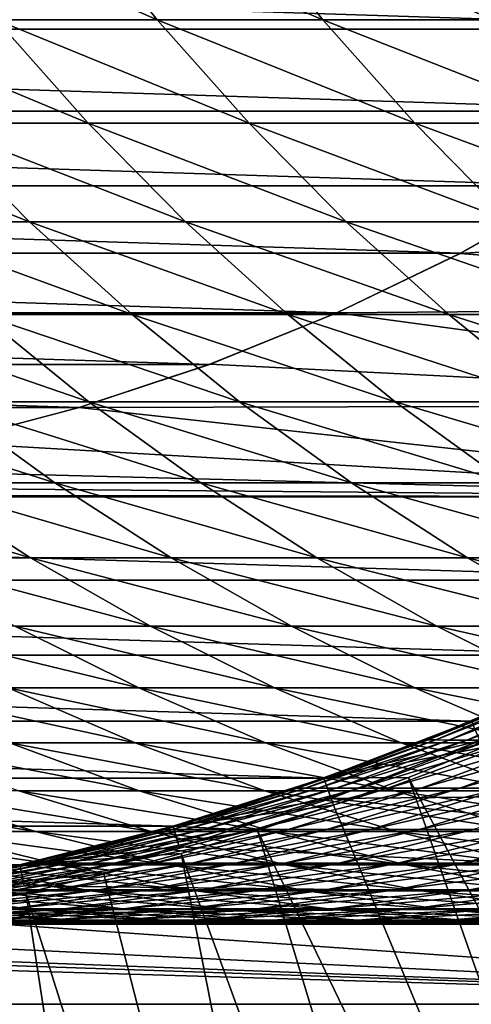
# Model space of a CAD drawing. Header units: metres. Extents: x -24 to 236, y -24 to 24.
# Tile 20 of 256: x 1.93 to 3.51, y -9.28 to -5.83. Entities that reach past the tile are written whole.
import ezdxf

# ---------------------------------------------------------------- set-up
doc = ezdxf.new("R2010")
doc.units = ezdxf.units.M
doc.layers.add('solid_10392024', color=7, linetype='CONTINUOUS')

msp = doc.modelspace()

# ---------------------------------------------------------------- linework, layer by layer
at = {"layer": 'solid_10392024'}
for points in [[(2.406547, -5.830972, 176.489532), (2.10454, -5.450871, 176.538315), (1.540336, -5.450867, 172.984848)], [(1.842602, -5.830967, 172.937683), (2.406547, -5.830972, 176.489532), (1.540336, -5.450867, 172.984848)], [(2.987577, -5.830973, 180.025192), (2.68584, -5.450872, 180.075623), (2.10454, -5.450871, 176.538315)], [(2.406547, -5.830972, 176.489532), (2.987577, -5.830973, 180.025192), (2.10454, -5.450871, 176.538315)], [(3.585617, -5.830971, 183.544189), (3.284161, -5.450871, 183.596268), (2.68584, -5.450872, 180.075623)], [(2.987577, -5.830973, 180.025192), (3.585617, -5.830971, 183.544189), (2.68584, -5.450872, 180.075623)], [(4.20059, -5.830966, 187.046051), (3.899426, -5.450866, 187.099808), (3.284161, -5.450871, 183.596268)], [(3.585617, -5.830971, 183.544189), (4.20059, -5.830966, 187.046051), (3.284161, -5.450871, 183.596268)], [(-5.042222, -5.552115, 0.009358), (5.042222, -5.552115, 0.009358), (4.676133, -5.863764, 0.009358)], [(-5.042222, -5.552115, 0.009358), (4.676133, -5.863764, 0.009358), (-4.676133, -5.863764, 0.009358)], [(-4.676133, -5.863764, 0.009358), (4.676133, -5.863764, 0.009358), (4.29086, -6.151295, 0.009358)], [(-4.676133, -5.863764, 0.009358), (4.29086, -6.151295, 0.009358), (-4.29086, -6.151295, 0.009358)], [(2.164776, -6.193929, 172.887421), (1.842602, -5.830967, 172.937683), (1.295816, -5.830959, 169.370148)], [(1.618255, -6.193922, 169.321609), (2.164776, -6.193929, 172.887421), (1.295816, -5.830959, 169.370148)], [(2.728446, -6.193934, 176.437531), (2.406547, -5.830972, 176.489532), (1.842602, -5.830967, 172.937683)], [(2.164776, -6.193929, 172.887421), (2.728446, -6.193934, 176.437531), (1.842602, -5.830967, 172.937683)], [(3.309188, -6.193936, 179.971436), (2.987577, -5.830973, 180.025192), (2.406547, -5.830972, 176.489532)], [(2.728446, -6.193934, 176.437531), (3.309188, -6.193936, 179.971436), (2.406547, -5.830972, 176.489532)], [(3.906928, -6.193934, 183.488678), (3.585617, -5.830971, 183.544189), (2.987577, -5.830973, 180.025192)], [(3.309188, -6.193936, 179.971436), (3.906928, -6.193934, 183.488678), (2.987577, -5.830973, 180.025192)], [(-4.29086, -6.151295, 0.009358), (4.29086, -6.151295, 0.009358), (3.887967, -6.41355, 0.009358)], [(-4.29086, -6.151295, 0.009358), (3.887967, -6.41355, 0.009358), (-3.887967, -6.41355, 0.009358)], [(1.959672, -6.53868, 169.270218), (1.618255, -6.193922, 169.321609), (1.088959, -6.193912, 165.740555)], [(1.430644, -6.53867, 165.690994), (1.959672, -6.53868, 169.270218), (1.088959, -6.193912, 165.740555)], [(2.505912, -6.538688, 172.834213), (2.164776, -6.193929, 172.887421), (1.618255, -6.193922, 169.321609)], [(1.959672, -6.53868, 169.270218), (2.505912, -6.538688, 172.834213), (1.618255, -6.193922, 169.321609)], [(3.069289, -6.538693, 176.382462), (2.728446, -6.193934, 176.437531), (2.164776, -6.193929, 172.887421)], [(2.505912, -6.538688, 172.834213), (3.069289, -6.538693, 176.382462), (2.164776, -6.193929, 172.887421)], [(3.649727, -6.538695, 179.91452), (3.309188, -6.193936, 179.971436), (2.728446, -6.193934, 176.437531)], [(3.069289, -6.538693, 176.382462), (3.649727, -6.538695, 179.91452), (2.728446, -6.193934, 176.437531)], [(4.247149, -6.538692, 183.429901), (3.906928, -6.193934, 183.488678), (3.309188, -6.193936, 179.971436)], [(3.649727, -6.538695, 179.91452), (4.247149, -6.538692, 183.429901), (3.309188, -6.193936, 179.971436)], [(-3.887967, -6.41355, 0.009358), (3.887967, -6.41355, 0.009358), (3.469084, -6.649467, 0.009358)], [(-3.887967, -6.41355, 0.009358), (3.469084, -6.649467, 0.009358), (-3.469084, -6.649467, 0.009358)], [(3.887699, -6.413702), (6.264582, -6.461809), (3.468558, -6.649754)], [(3.469084, -6.649467, 0.009358), (3.887699, -6.413702), (3.468558, -6.649754)], [(3.469084, -6.649467, 0.009358), (3.887967, -6.41355, 0.009358), (3.887699, -6.413702)], [(3.468558, -6.649754), (6.264582, -6.461809), (5.855734, -6.83451)], [(2.319062, -6.86422, 169.216125), (1.959672, -6.53868, 169.270218), (1.430644, -6.53867, 165.690994)], [(1.790316, -6.86421, 165.638809), (2.319062, -6.86422, 169.216125), (1.430644, -6.53867, 165.690994)], [(2.865007, -6.864229, 172.778183), (2.505912, -6.538688, 172.834213), (1.959672, -6.53868, 169.270218)], [(2.319062, -6.86422, 169.216125), (2.865007, -6.864229, 172.778183), (1.959672, -6.53868, 169.270218)], [(3.428077, -6.864234, 176.324509), (3.069289, -6.538693, 176.382462), (2.505912, -6.538688, 172.834213)], [(2.865007, -6.864229, 172.778183), (3.428077, -6.864234, 176.324509), (2.505912, -6.538688, 172.834213)], [(4.008194, -6.864236, 179.854614), (3.649727, -6.538695, 179.91452), (3.069289, -6.538693, 176.382462)], [(3.428077, -6.864234, 176.324509), (4.008194, -6.864236, 179.854614), (3.069289, -6.538693, 176.382462)], [(-3.469084, -6.649467, 0.009358), (3.469084, -6.649467, 0.009358), (3.035901, -6.858083, 0.009358)], [(-3.469084, -6.649467, 0.009358), (3.035901, -6.858083, 0.009358), (-3.035901, -6.858083, 0.009358)], [(3.035901, -6.858083, 0.009358), (3.469084, -6.649467, 0.009358), (3.036089, -6.857999)], [(3.469084, -6.649467, 0.009358), (3.468558, -6.649754), (3.036089, -6.857999)], [(3.468558, -6.649754), (5.855734, -6.83451), (3.036089, -6.857999)], [(-3.035901, -6.858083, 0.009358), (3.035901, -6.858083, 0.009358), (2.590199, -7.038527, 0.009358)], [(-3.035901, -6.858083, 0.009358), (2.590199, -7.038527, 0.009358), (-2.590199, -7.038527, 0.009358)], [(2.166919, -7.169576, 165.584167), (1.790316, -6.86421, 165.638809), (1.278848, -6.8642, 162.046707)], [(1.655734, -7.169565, 161.994064), (2.166919, -7.169576, 165.584167), (1.278848, -6.8642, 162.046707)], [(2.695369, -7.169587, 169.159485), (2.319062, -6.86422, 169.216125), (1.790316, -6.86421, 165.638809)], [(2.166919, -7.169576, 165.584167), (2.695369, -7.169587, 169.159485), (1.790316, -6.86421, 165.638809)], [(3.241005, -7.169596, 172.719528), (2.865007, -6.864229, 172.778183), (2.319062, -6.86422, 169.216125)], [(2.695369, -7.169587, 169.159485), (3.241005, -7.169596, 172.719528), (2.319062, -6.86422, 169.216125)], [(2.590199, -7.038527, 0.009358), (3.035901, -6.858083, 0.009358), (2.590799, -7.038311)], [(3.036089, -6.857999), (5.424272, -7.18173), (2.590799, -7.038311)], [(3.035901, -6.858083, 0.009358), (3.036089, -6.857999), (2.590799, -7.038311)], [(3.803753, -7.169601, 176.263824), (3.428077, -6.864234, 176.324509), (2.865007, -6.864229, 172.778183)], [(3.241005, -7.169596, 172.719528), (3.803753, -7.169601, 176.263824), (2.865007, -6.864229, 172.778183)], [(3.036089, -6.857999), (5.855734, -6.83451), (5.424272, -7.18173)], [(4.383534, -7.169603, 179.791885), (4.008194, -6.864236, 179.854614), (3.428077, -6.864234, 176.324509)], [(3.803753, -7.169601, 176.263824), (4.383534, -7.169603, 179.791885), (3.428077, -6.864234, 176.324509)], [(-2.590199, -7.038527, 0.009358), (2.590199, -7.038527, 0.009358), (2.133907, -7.19002, 0.009358)], [(-2.590199, -7.038527, 0.009358), (2.133907, -7.19002, 0.009358), (-2.133907, -7.19002, 0.009358)], [(2.133907, -7.19002, 0.009358), (2.590199, -7.038527, 0.009358), (2.133915, -7.19001)], [(2.590799, -7.038311), (5.424272, -7.18173), (2.133915, -7.19001)], [(2.590199, -7.038527, 0.009358), (2.590799, -7.038311), (2.133915, -7.19001)], [(2.048456, -7.453859, 161.939209), (1.655734, -7.169565, 161.994064), (1.161891, -7.169557, 158.389633)], [(1.554895, -7.45385, 158.336853), (2.048456, -7.453859, 161.939209), (1.161891, -7.169557, 158.389633)], [(2.559346, -7.45387, 165.527237), (2.166919, -7.169576, 165.584167), (1.655734, -7.169565, 161.994064)], [(2.048456, -7.453859, 161.939209), (2.559346, -7.45387, 165.527237), (1.655734, -7.169565, 161.994064)], [(3.087487, -7.453881, 169.100464), (2.695369, -7.169587, 169.159485), (2.166919, -7.169576, 165.584167)], [(2.559346, -7.45387, 165.527237), (3.087487, -7.453881, 169.100464), (2.166919, -7.169576, 165.584167)], [(3.632802, -7.453891, 172.658417), (3.241005, -7.169596, 172.719528), (2.695369, -7.169587, 169.159485)], [(3.087487, -7.453881, 169.100464), (3.632802, -7.453891, 172.658417), (2.695369, -7.169587, 169.159485)], [(4.195214, -7.453897, 176.200592), (3.803753, -7.169601, 176.263824), (3.241005, -7.169596, 172.719528)], [(3.632802, -7.453891, 172.658417), (4.195214, -7.453897, 176.200592), (3.241005, -7.169596, 172.719528)], [(-2.133907, -7.19002, 0.009358), (2.133907, -7.19002, 0.009358), (1.668887, -7.311958, 0.009358)], [(2.133915, -7.19001), (4.971456, -7.502286), (1.66828, -7.312086)], [(2.133907, -7.19002, 0.009358), (2.133915, -7.19001), (1.66828, -7.312086)], [(1.668887, -7.311958, 0.009358), (2.133907, -7.19002, 0.009358), (1.66828, -7.312086)], [(2.133915, -7.19001), (5.424272, -7.18173), (4.971456, -7.502286)], [(1.66828, -7.312086), (4.971456, -7.502286), (1.196781, -7.403913)], [(1.196781, -7.403913), (4.971456, -7.502286), (0.720831, -7.465271)], [(0.720831, -7.465271), (4.971456, -7.502286), (0.240831, -7.496129)], [(1.962591, -7.716237, 158.282074), (1.554895, -7.45385, 158.336853), (1.078738, -7.453848, 154.720642)], [(1.486715, -7.716234, 154.667999), (1.962591, -7.716237, 158.282074), (1.078738, -7.453848, 154.720642)], [(2.455859, -7.716245, 161.882294), (2.048456, -7.453859, 161.939209), (1.554895, -7.45385, 158.336853)], [(1.962591, -7.716237, 158.282074), (2.455859, -7.716245, 161.882294), (1.554895, -7.45385, 158.336853)], [(2.966443, -7.716257, 165.468185), (2.559346, -7.45387, 165.527237), (2.048456, -7.453859, 161.939209)], [(2.455859, -7.716245, 161.882294), (2.966443, -7.716257, 165.468185), (2.048456, -7.453859, 161.939209)], [(3.494264, -7.716269, 169.039246), (3.087487, -7.453881, 169.100464), (2.559346, -7.45387, 165.527237)], [(2.966443, -7.716257, 165.468185), (3.494264, -7.716269, 169.039246), (2.559346, -7.45387, 165.527237)], [(4.039246, -7.716278, 172.595001), (3.632802, -7.453891, 172.658417), (3.087487, -7.453881, 169.100464)], [(3.494264, -7.716269, 169.039246), (4.039246, -7.716278, 172.595001), (3.087487, -7.453881, 169.100464)], [(0.240831, -7.496129), (4.971456, -7.502286), (-4.971456, -7.502286)], [(-4.971456, -7.502286), (4.971456, -7.502286), (4.499504, -7.794505)], [(-4.971456, -7.502286), (4.499504, -7.794505), (-4.499504, -7.794505)], [(2.383781, -7.955945, 158.225494), (1.962591, -7.716237, 158.282074), (1.486715, -7.716234, 154.667999)], [(1.908194, -7.955942, 154.613617), (2.383781, -7.955945, 158.225494), (1.486715, -7.716234, 154.667999)], [(2.876747, -7.955954, 161.823502), (2.455859, -7.716245, 161.882294), (1.962591, -7.716237, 158.282074)], [(2.383781, -7.955945, 158.225494), (2.876747, -7.955954, 161.823502), (1.962591, -7.716237, 158.282074)], [(3.387014, -7.955966, 165.407166), (2.966443, -7.716257, 165.468185), (2.455859, -7.716245, 161.882294)], [(2.876747, -7.955954, 161.823502), (3.387014, -7.955966, 165.407166), (2.455859, -7.716245, 161.882294)], [(3.914505, -7.955977, 168.975998), (3.494264, -7.716269, 169.039246), (2.966443, -7.716257, 165.468185)], [(3.387014, -7.955966, 165.407166), (3.914505, -7.955977, 168.975998), (2.966443, -7.716257, 165.468185)], [(4.459141, -7.955987, 172.529495), (4.039246, -7.716278, 172.595001), (3.494264, -7.716269, 169.039246)], [(3.914505, -7.955977, 168.975998), (4.459141, -7.955987, 172.529495), (3.494264, -7.716269, 169.039246)], [(-4.499504, -7.794505), (4.499504, -7.794505), (4.011116, -8.056745)], [(-4.499504, -7.794505), (4.011116, -8.056745), (-4.011116, -8.056745)], [(2.341938, -8.172267, 154.557648), (1.908194, -7.955942, 154.613617), (1.450047, -7.955945, 150.988358)], [(1.884075, -8.172271, 150.934647), (2.341938, -8.172267, 154.557648), (1.450047, -7.955945, 150.988358)], [(2.817227, -8.17227, 158.167267), (2.383781, -7.955945, 158.225494), (1.908194, -7.955942, 154.613617)], [(2.341938, -8.172267, 154.557648), (2.817227, -8.17227, 158.167267), (1.908194, -7.955942, 154.613617)], [(3.309881, -8.172279, 161.763), (2.876747, -7.955954, 161.823502), (2.383781, -7.955945, 158.225494)], [(2.817227, -8.17227, 158.167267), (3.309881, -8.172279, 161.763), (2.383781, -7.955945, 158.225494)], [(3.819823, -8.172291, 165.344376), (3.387014, -7.955966, 165.407166), (2.876747, -7.955954, 161.823502)], [(3.309881, -8.172279, 161.763), (3.819823, -8.172291, 165.344376), (2.876747, -7.955954, 161.823502)], [(4.346974, -8.172303, 168.910904), (3.914505, -7.955977, 168.975998), (3.387014, -7.955966, 165.407166)], [(3.819823, -8.172291, 165.344376), (4.346974, -8.172303, 168.910904), (3.387014, -7.955966, 165.407166)], [(-4.011116, -8.056745), (4.011116, -8.056745), (3.508648, -8.287905)], [(-4.011116, -8.056745), (3.508648, -8.287905), (-3.508648, -8.287905)], [(2.329101, -8.364577, 150.879578), (1.884075, -8.172271, 150.934647), (1.443687, -8.172277, 147.298767)], [(1.888991, -8.364584, 147.245987), (2.329101, -8.364577, 150.879578), (1.443687, -8.172277, 147.298767)], [(2.786672, -8.364573, 154.500275), (2.341938, -8.172267, 154.557648), (1.884075, -8.172271, 150.934647)], [(2.329101, -8.364577, 150.879578), (2.786672, -8.364573, 154.500275), (1.884075, -8.172271, 150.934647)], [(3.261655, -8.364576, 158.107574), (2.817227, -8.17227, 158.167267), (2.341938, -8.172267, 154.557648)], [(2.786672, -8.364573, 154.500275), (3.261655, -8.364576, 158.107574), (2.341938, -8.172267, 154.557648)], [(3.75399, -8.364586, 161.700974), (3.309881, -8.172279, 161.763), (2.817227, -8.17227, 158.167267)], [(3.261655, -8.364576, 158.107574), (3.75399, -8.364586, 161.700974), (2.817227, -8.17227, 158.167267)], [(4.263598, -8.364598, 165.279999), (3.819823, -8.172291, 165.344376), (3.309881, -8.172279, 161.763)], [(3.75399, -8.364586, 161.700974), (4.263598, -8.364598, 165.279999), (3.309881, -8.172279, 161.763)], [(3.803962, -8.160796, 61.255127), (3.356132, -8.354463, 61.257278), (3.347088, -8.35446, 57.5)], [(3.803962, -8.160796, 61.255127), (3.347088, -8.35446, 57.5), (3.508073, -8.28815, 57.5)], [(3.803962, -8.160796, 61.255127), (3.831068, -8.160802, 65.009727), (3.356132, -8.354463, 61.257278)], [(3.831068, -8.160802, 65.009727), (3.383254, -8.354467, 65.01403), (3.356132, -8.354463, 61.257278)], [(3.831068, -8.160802, 65.009727), (3.876224, -8.160809, 68.76326), (3.383254, -8.354467, 65.01403)], [(3.876224, -8.160809, 68.76326), (3.428435, -8.354474, 68.769714), (3.383254, -8.354467, 65.01403)], [(3.876224, -8.160809, 68.76326), (3.939412, -8.160814, 72.515205), (3.428435, -8.354474, 68.769714)], [(3.939412, -8.160814, 72.515205), (3.491659, -8.354481, 72.523819), (3.428435, -8.354474, 68.769714)], [(3.939412, -8.160814, 72.515205), (4.020615, -8.160819, 76.26503), (3.491659, -8.354481, 72.523819)], [(4.020615, -8.160819, 76.26503), (3.572909, -8.354486, 76.275803), (3.491659, -8.354481, 72.523819)], [(-3.508648, -8.287905), (3.508648, -8.287905), (2.991777, -8.488186)], [(-3.508648, -8.287905), (2.991777, -8.488186), (-2.991777, -8.488186)], [(3.508083, -8.288145, 9.4), (2.991145, -8.488405, 9.4), (3.547225, -8.380164, 9.4)], [(2.991193, -8.48839, 57.5), (2.991145, -8.488405, 9.4), (3.508083, -8.288145, 9.4)], [(3.508083, -8.288145, 0.009358), (3.53748, -8.357141, 0.009358), (2.991145, -8.488405, 0.009358)], [(2.991777, -8.488186), (3.508083, -8.288145, 0.009358), (2.991145, -8.488405, 0.009358)], [(3.347088, -8.35446, 57.5), (2.991193, -8.48839, 57.5), (3.508083, -8.288145, 9.4)], [(2.991777, -8.488186), (3.508648, -8.287905), (3.508083, -8.288145, 0.009358)], [(3.508073, -8.28815, 57.5), (3.347088, -8.35446, 57.5), (3.508083, -8.288145, 9.4)], [(2.343989, -8.532307, 147.192062), (1.888991, -8.364584, 147.245987), (1.46639, -8.364593, 143.600006)], [(1.921659, -8.532315, 143.548416), (2.343989, -8.532307, 147.192062), (1.46639, -8.364593, 143.600006)], [(2.783814, -8.5323, 150.823303), (2.329101, -8.364577, 150.879578), (1.888991, -8.364584, 147.245987)], [(2.343989, -8.532307, 147.192062), (2.783814, -8.5323, 150.823303), (1.888991, -8.364584, 147.245987)], [(3.241088, -8.532296, 154.441635), (2.786672, -8.364573, 154.500275), (2.329101, -8.364577, 150.879578)], [(2.783814, -8.5323, 150.823303), (3.241088, -8.532296, 154.441635), (2.329101, -8.364577, 150.879578)], [(3.715759, -8.532299, 158.04657), (3.261655, -8.364576, 158.107574), (2.786672, -8.364573, 154.500275)], [(3.241088, -8.532296, 154.441635), (3.715759, -8.532299, 158.04657), (2.786672, -8.364573, 154.500275)], [(3.356132, -8.354463, 61.257278), (2.898465, -8.523574, 61.25948), (2.889416, -8.523572, 57.5)], [(3.356132, -8.354463, 61.257278), (2.889416, -8.523572, 57.5), (2.991193, -8.48839, 57.5)], [(3.356132, -8.354463, 61.257278), (3.383254, -8.354467, 65.01403), (2.898465, -8.523574, 61.25948)], [(3.383254, -8.354467, 65.01403), (2.925603, -8.52358, 65.018425), (2.898465, -8.523574, 61.25948)], [(3.383254, -8.354467, 65.01403), (3.428435, -8.354474, 68.769714), (2.925603, -8.52358, 65.018425)], [(3.428435, -8.354474, 68.769714), (2.970811, -8.523586, 68.776314), (2.925603, -8.52358, 65.018425)], [(3.428435, -8.354474, 68.769714), (3.491659, -8.354481, 72.523819), (2.970811, -8.523586, 68.776314)], [(3.491659, -8.354481, 72.523819), (3.034072, -8.523593, 72.532623), (2.970811, -8.523586, 68.776314)], [(2.991145, -8.488405, 0.009358), (3.53748, -8.357141, 0.009358), (3.016136, -8.559085, 0.009358)], [(2.991145, -8.488405, 9.4), (3.287559, -8.485365, 9.4), (3.547225, -8.380164, 9.4)], [(3.347088, -8.35446, 57.5), (3.356132, -8.354463, 61.257278), (2.991193, -8.48839, 57.5)], [(3.537282, -8.357227), (6.915138, -8.522408), (3.016048, -8.559123)], [(3.016136, -8.559085, 0.009358), (3.537282, -8.357227), (3.016048, -8.559123)], [(3.016136, -8.559085, 0.009358), (3.53748, -8.357141, 0.009358), (3.537282, -8.357227)], [(3.491659, -8.354481, 72.523819), (3.572909, -8.354486, 76.275803), (3.034072, -8.523593, 72.532623)], [(3.572909, -8.354486, 76.275803), (3.115369, -8.523598, 76.286804), (3.034072, -8.523593, 72.532623)], [(3.572909, -8.354486, 76.275803), (3.672166, -8.354488, 80.025139), (3.115369, -8.523598, 76.286804)], [(3.672166, -8.354488, 80.025139), (3.214684, -8.523601, 80.038353), (3.115369, -8.523598, 76.286804)], [(3.672166, -8.354488, 80.025139), (3.789415, -8.354489, 83.771301), (3.214684, -8.523601, 80.038353)], [(3.789415, -8.354489, 83.771301), (3.332002, -8.523602, 83.786728), (3.214684, -8.523601, 80.038353)], [(4.207767, -8.532309, 161.637589), (3.75399, -8.364586, 161.700974), (3.261655, -8.364576, 158.107574)], [(3.715759, -8.532299, 158.04657), (4.207767, -8.532309, 161.637589), (3.261655, -8.364576, 158.107574)], [(3.547225, -8.380164, 9.4), (3.287559, -8.485365, 9.4), (5.663982, -12.912371, 4.4)], [(3.924636, -8.354487, 87.513771), (3.467304, -8.5236, 87.531403), (3.332002, -8.523602, 83.786728)], [(3.789415, -8.354489, 83.771301), (3.924636, -8.354487, 87.513771), (3.332002, -8.523602, 83.786728)], [(4.077814, -8.354483, 91.251999), (3.620573, -8.523595, 91.271851), (3.467304, -8.5236, 87.531403)], [(3.924636, -8.354487, 87.513771), (4.077814, -8.354483, 91.251999), (3.467304, -8.5236, 87.531403)], [(2.991145, -8.488405, 9.4), (3.024445, -8.582664, 9.4), (3.287559, -8.485365, 9.4)], [(3.287559, -8.485365, 9.4), (3.024445, -8.582664, 9.4), (4.943922, -13.204834, 4.4)], [(3.287559, -8.485365, 9.4), (4.943922, -13.204834, 4.4), (5.663982, -12.912371, 4.4)], [(-2.991777, -8.488186), (2.991777, -8.488186), (2.462766, -8.656474)], [(-2.991777, -8.488186), (2.462766, -8.656474), (-2.462766, -8.656474)], [(2.462766, -8.656474), (2.991777, -8.488186), (2.462918, -8.656441, 0.009358)], [(2.991777, -8.488186), (2.991145, -8.488405, 0.009358), (2.462918, -8.656441, 0.009358)], [(2.991145, -8.488405, 9.4), (2.462918, -8.656441, 9.4), (3.024445, -8.582664, 9.4)], [(2.462967, -8.656431, 57.5), (2.462918, -8.656441, 9.4), (2.991145, -8.488405, 9.4)], [(2.991145, -8.488405, 0.009358), (3.016136, -8.559085, 0.009358), (2.462918, -8.656441, 0.009358)], [(2.889416, -8.523572, 57.5), (2.462967, -8.656431, 57.5), (2.991145, -8.488405, 9.4)], [(2.991193, -8.48839, 57.5), (2.889416, -8.523572, 57.5), (2.991145, -8.488405, 9.4)], [(1.980769, -8.67497, 139.842712), (1.516875, -8.532323, 139.892899), (1.129684, -8.53233, 136.225998)], [(1.593827, -8.674975, 136.178177), (1.980769, -8.67497, 139.842712), (1.129684, -8.53233, 136.225998)], [(2.385291, -8.674961, 143.49588), (1.921659, -8.532315, 143.548416), (1.516875, -8.532323, 139.892899)], [(1.980769, -8.67497, 139.842712), (2.385291, -8.674961, 143.49588), (1.516875, -8.532323, 139.892899)], [(2.807345, -8.674953, 147.137131), (2.343989, -8.532307, 147.192062), (1.921659, -8.532315, 143.548416)], [(2.385291, -8.674961, 143.49588), (2.807345, -8.674953, 147.137131), (1.921659, -8.532315, 143.548416)], [(3.246881, -8.674946, 150.765991), (2.783814, -8.5323, 150.823303), (2.343989, -8.532307, 147.192062)], [(2.807345, -8.674953, 147.137131), (3.246881, -8.674946, 150.765991), (2.343989, -8.532307, 147.192062)], [(2.898465, -8.523574, 61.25948), (2.432307, -8.667635, 61.261719), (2.423252, -8.667632, 57.5)], [(2.898465, -8.523574, 61.25948), (2.423252, -8.667632, 57.5), (2.462967, -8.656431, 57.5)], [(2.898465, -8.523574, 61.25948), (2.925603, -8.52358, 65.018425), (2.432307, -8.667635, 61.261719)], [(2.925603, -8.52358, 65.018425), (2.45946, -8.66764, 65.022911), (2.432307, -8.667635, 61.261719)], [(2.925603, -8.52358, 65.018425), (2.970811, -8.523586, 68.776314), (2.45946, -8.66764, 65.022911)], [(2.970811, -8.523586, 68.776314), (2.504695, -8.667647, 68.783043), (2.45946, -8.66764, 65.022911)], [(2.889416, -8.523572, 57.5), (2.898465, -8.523574, 61.25948), (2.462967, -8.656431, 57.5)], [(2.970811, -8.523586, 68.776314), (3.034072, -8.523593, 72.532623), (2.504695, -8.667647, 68.783043)], [(3.034072, -8.523593, 72.532623), (2.567993, -8.667654, 72.541588), (2.504695, -8.667647, 68.783043)], [(3.034072, -8.523593, 72.532623), (3.115369, -8.523598, 76.286804), (2.567993, -8.667654, 72.541588)], [(3.115369, -8.523598, 76.286804), (2.649339, -8.667659, 76.298019), (2.567993, -8.667654, 72.541588)], [(3.115369, -8.523598, 76.286804), (3.214684, -8.523601, 80.038353), (2.649339, -8.667659, 76.298019)], [(3.214684, -8.523601, 80.038353), (2.748714, -8.667662, 80.051811), (2.649339, -8.667659, 76.298019)], [(3.214684, -8.523601, 80.038353), (3.332002, -8.523602, 83.786728), (2.748714, -8.667662, 80.051811)], [(3.332002, -8.523602, 83.786728), (2.866102, -8.667663, 83.802437), (2.748714, -8.667662, 80.051811)], [(3.70385, -8.674942, 154.381927), (3.241088, -8.532296, 154.441635), (2.783814, -8.5323, 150.823303)], [(3.246881, -8.674946, 150.765991), (3.70385, -8.674942, 154.381927), (2.783814, -8.5323, 150.823303)], [(3.467304, -8.5236, 87.531403), (3.001485, -8.66766, 87.549362), (2.866102, -8.667663, 83.802437)], [(3.332002, -8.523602, 83.786728), (3.467304, -8.5236, 87.531403), (2.866102, -8.667663, 83.802437)], [(3.620573, -8.523595, 91.271851), (3.154846, -8.667656, 91.292068), (3.001485, -8.66766, 87.549362)], [(3.467304, -8.5236, 87.531403), (3.620573, -8.523595, 91.271851), (3.001485, -8.66766, 87.549362)], [(3.016048, -8.559123), (6.915138, -8.522408), (6.398346, -8.916892)], [(3.791791, -8.523589, 95.007545), (3.326169, -8.66765, 95.030029), (3.154846, -8.667656, 91.292068)], [(3.620573, -8.523595, 91.271851), (3.791791, -8.523589, 95.007545), (3.154846, -8.667656, 91.292068)], [(4.178204, -8.674945, 157.984451), (3.715759, -8.532299, 158.04657), (3.241088, -8.532296, 154.441635)], [(3.70385, -8.674942, 154.381927), (4.178204, -8.674945, 157.984451), (3.241088, -8.532296, 154.441635)], [(3.980942, -8.523582, 98.737961), (3.515435, -8.667644, 98.762703), (3.326169, -8.66765, 95.030029)], [(3.791791, -8.523589, 95.007545), (3.980942, -8.523582, 98.737961), (3.326169, -8.66765, 95.030029)], [(2.462918, -8.656441, 0.009358), (3.016136, -8.559085, 0.009358), (2.483781, -8.728477, 0.009358)], [(2.462918, -8.656441, 9.4), (2.758617, -8.671787, 9.4), (3.024445, -8.582664, 9.4)], [(2.483781, -8.728477, 0.009358), (3.016136, -8.559085, 0.009358), (2.483817, -8.728465)], [(3.016136, -8.559085, 0.009358), (3.016048, -8.559123), (2.483817, -8.728465)], [(3.016048, -8.559123), (6.398346, -8.916892), (2.483817, -8.728465)], [(3.024445, -8.582664, 9.4), (2.758617, -8.671787, 9.4), (4.943922, -13.204834, 4.4)], [(-2.462766, -8.656474), (2.462766, -8.656474), (1.924624, -8.79179)], [(1.924624, -8.79179), (2.462766, -8.656474), (1.925383, -8.791632, 0.009358)], [(2.462918, -8.656441, 9.4), (1.925383, -8.791632, 9.4), (2.758617, -8.671787, 9.4)], [(1.925398, -8.791635, 57.5), (1.925383, -8.791632, 9.4), (2.462918, -8.656441, 9.4)], [(2.462918, -8.656441, 0.009358), (2.483781, -8.728477, 0.009358), (1.925383, -8.791632, 0.009358)], [(2.462766, -8.656474), (2.462918, -8.656441, 0.009358), (1.925383, -8.791632, 0.009358)], [(1.949966, -8.786219, 57.5), (1.925398, -8.791635, 57.5), (2.462918, -8.656441, 9.4)], [(2.423252, -8.667632, 57.5), (1.949966, -8.786219, 57.5), (2.462918, -8.656441, 9.4)], [(2.462967, -8.656431, 57.5), (2.423252, -8.667632, 57.5), (2.462918, -8.656441, 9.4)], [(2.064977, -8.792126, 136.129623), (1.593827, -8.674975, 136.178177), (1.224514, -8.674979, 132.502747)], [(1.695903, -8.79213, 132.456589), (2.064977, -8.792126, 136.129623), (1.224514, -8.674979, 132.502747)], [(2.451666, -8.79212, 139.791779), (1.980769, -8.67497, 139.842712), (1.593827, -8.674975, 136.178177)], [(2.064977, -8.792126, 136.129623), (2.451666, -8.79212, 139.791779), (1.593827, -8.674975, 136.178177)], [(1.925383, -8.791632, 9.4), (2.490623, -8.752522, 9.4), (2.758617, -8.671787, 9.4)], [(2.432307, -8.667635, 61.261719), (1.949966, -8.786219, 57.5), (2.423252, -8.667632, 57.5)], [(2.432307, -8.667635, 61.261719), (1.959026, -8.786221, 61.263996), (1.949966, -8.786219, 57.5)], [(2.432307, -8.667635, 61.261719), (2.45946, -8.66764, 65.022911), (1.959026, -8.786221, 61.263996)], [(2.45946, -8.66764, 65.022911), (1.986196, -8.786226, 65.027458), (1.959026, -8.786221, 61.263996)], [(2.855922, -8.792111, 143.442535), (2.385291, -8.674961, 143.49588), (1.980769, -8.67497, 139.842712)], [(2.451666, -8.79212, 139.791779), (2.855922, -8.792111, 143.442535), (1.980769, -8.67497, 139.842712)], [(2.45946, -8.66764, 65.022911), (2.504695, -8.667647, 68.783043), (1.986196, -8.786226, 65.027458)], [(2.504695, -8.667647, 68.783043), (2.031457, -8.786233, 68.789864), (1.986196, -8.786226, 65.027458)], [(2.504695, -8.667647, 68.783043), (2.567993, -8.667654, 72.541588), (2.031457, -8.786233, 68.789864)], [(2.567993, -8.667654, 72.541588), (2.094794, -8.78624, 72.55069), (2.031457, -8.786233, 68.789864)], [(2.567993, -8.667654, 72.541588), (2.649339, -8.667659, 76.298019), (2.094794, -8.78624, 72.55069)], [(2.649339, -8.667659, 76.298019), (2.176189, -8.786245, 76.309402), (2.094794, -8.78624, 72.55069)], [(2.649339, -8.667659, 76.298019), (2.748714, -8.667662, 80.051811), (2.176189, -8.786245, 76.309402)], [(2.748714, -8.667662, 80.051811), (2.275625, -8.786248, 80.065475), (2.176189, -8.786245, 76.309402)], [(2.748714, -8.667662, 80.051811), (2.866102, -8.667663, 83.802437), (2.275625, -8.786248, 80.065475)], [(2.866102, -8.667663, 83.802437), (2.393084, -8.786249, 83.818382), (2.275625, -8.786248, 80.065475)], [(3.277696, -8.792103, 147.08139), (2.807345, -8.674953, 147.137131), (2.385291, -8.674961, 143.49588)], [(2.855922, -8.792111, 143.442535), (3.277696, -8.792103, 147.08139), (2.385291, -8.674961, 143.49588)], [(3.001485, -8.66766, 87.549362), (2.52855, -8.786246, 87.567596), (2.393084, -8.786249, 83.818382)], [(2.866102, -8.667663, 83.802437), (3.001485, -8.66766, 87.549362), (2.393084, -8.786249, 83.818382)], [(2.758617, -8.671787, 9.4), (2.490623, -8.752522, 9.4), (4.2089, -13.45716, 4.4)], [(3.154846, -8.667656, 91.292068), (2.682005, -8.786242, 91.312599), (2.52855, -8.786246, 87.567596)], [(3.001485, -8.66766, 87.549362), (3.154846, -8.667656, 91.292068), (2.52855, -8.786246, 87.567596)], [(3.326169, -8.66765, 95.030029), (2.853433, -8.786236, 95.052849), (2.682005, -8.786242, 91.312599)], [(3.154846, -8.667656, 91.292068), (3.326169, -8.66765, 95.030029), (2.682005, -8.786242, 91.312599)], [(2.758617, -8.671787, 9.4), (4.2089, -13.45716, 4.4), (4.943922, -13.204834, 4.4)], [(3.716938, -8.792095, 150.707825), (3.246881, -8.674946, 150.765991), (2.807345, -8.674953, 147.137131)], [(3.277696, -8.792103, 147.08139), (3.716938, -8.792095, 150.707825), (2.807345, -8.674953, 147.137131)], [(3.515435, -8.667644, 98.762703), (3.042817, -8.786229, 98.787827), (2.853433, -8.786236, 95.052849)], [(3.326169, -8.66765, 95.030029), (3.515435, -8.667644, 98.762703), (2.853433, -8.786236, 95.052849)], [(3.722629, -8.667638, 102.489578), (3.250138, -8.786224, 102.517014), (3.042817, -8.786229, 98.787827)], [(3.515435, -8.667644, 98.762703), (3.722629, -8.667638, 102.489578), (3.042817, -8.786229, 98.787827)], [(4.1736, -8.792091, 154.32132), (3.70385, -8.674942, 154.381927), (3.246881, -8.674946, 150.765991)], [(3.716938, -8.792095, 150.707825), (4.1736, -8.792091, 154.32132), (3.246881, -8.674946, 150.765991)], [(3.947731, -8.667635, 106.210121), (3.475381, -8.786222, 106.239861), (3.250138, -8.786224, 102.517014)], [(3.722629, -8.667638, 102.489578), (3.947731, -8.667635, 106.210121), (3.250138, -8.786224, 102.517014)], [(3.947731, -8.667635, 106.210121), (4.190725, -8.667638, 109.923805), (3.475381, -8.786222, 106.239861)], [(4.190725, -8.667638, 109.923805), (3.718526, -8.786223, 109.955864), (3.475381, -8.786222, 106.239861)], [(1.925383, -8.791632, 0.009358), (2.483781, -8.728477, 0.009358), (1.941245, -8.864903, 0.009358)], [(1.925383, -8.791632, 9.4), (2.21978, -8.825068, 9.4), (2.490623, -8.752522, 9.4)], [(1.941245, -8.864903, 0.009358), (2.483781, -8.728477, 0.009358), (1.941347, -8.864882)], [(2.483817, -8.728465), (6.398346, -8.916892), (1.941347, -8.864882)], [(2.483781, -8.728477, 0.009358), (2.483817, -8.728465), (1.941347, -8.864882)], [(2.490623, -8.752522, 9.4), (2.21978, -8.825068, 9.4), (3.46125, -13.668568, 4.4)], [(2.490623, -8.752522, 9.4), (3.46125, -13.668568, 4.4), (4.2089, -13.45716, 4.4)], [(2.172918, -8.883439, 132.409866), (1.695903, -8.79213, 132.456589), (1.344495, -8.79213, 128.773163)], [(1.821738, -8.883439, 128.728836), (2.172918, -8.883439, 132.409866), (1.344495, -8.79213, 128.773163)], [(1.380525, -8.893489, 57.5), (1.380554, -8.893479, 9.4), (1.925383, -8.791632, 9.4)], [(1.470949, -8.878982, 57.5), (1.380525, -8.893489, 57.5), (1.925383, -8.791632, 9.4)], [(1.925383, -8.791632, 9.4), (1.380554, -8.893479, 9.4), (2.21978, -8.825068, 9.4)], [(1.925383, -8.791632, 0.009358), (1.941245, -8.864903, 0.009358), (1.380554, -8.893479, 0.009358)], [(1.924624, -8.79179), (1.925383, -8.791632, 0.009358), (1.380554, -8.893479, 0.009358)], [(1.959026, -8.786221, 61.263996), (1.480015, -8.878983, 61.266296), (1.470949, -8.878982, 57.5)], [(1.959026, -8.786221, 61.263996), (1.470949, -8.878982, 57.5), (1.925398, -8.791635, 57.5)], [(1.925398, -8.791635, 57.5), (1.470949, -8.878982, 57.5), (1.925383, -8.791632, 9.4)], [(1.959026, -8.786221, 61.263996), (1.986196, -8.786226, 65.027458), (1.480015, -8.878983, 61.266296)], [(1.986196, -8.786226, 65.027458), (1.507201, -8.878989, 65.032066), (1.480015, -8.878983, 61.266296)], [(1.986196, -8.786226, 65.027458), (2.031457, -8.786233, 68.789864), (1.507201, -8.878989, 65.032066)], [(2.031457, -8.786233, 68.789864), (1.55249, -8.878996, 68.796776), (1.507201, -8.878989, 65.032066)], [(2.031457, -8.786233, 68.789864), (2.094794, -8.78624, 72.55069), (1.55249, -8.878996, 68.796776)], [(2.094794, -8.78624, 72.55069), (1.615865, -8.879004, 72.559898), (1.55249, -8.878996, 68.796776)], [(2.094794, -8.78624, 72.55069), (2.176189, -8.786245, 76.309402), (1.615865, -8.879004, 72.559898)], [(2.176189, -8.786245, 76.309402), (1.69731, -8.879008, 76.320923), (1.615865, -8.879004, 72.559898)], [(2.54175, -8.883436, 136.080505), (2.064977, -8.792126, 136.129623), (1.695903, -8.79213, 132.456589)], [(2.172918, -8.883439, 132.409866), (2.54175, -8.883436, 136.080505), (1.695903, -8.79213, 132.456589)], [(2.176189, -8.786245, 76.309402), (2.275625, -8.786248, 80.065475), (1.69731, -8.879008, 76.320923)], [(2.275625, -8.786248, 80.065475), (1.796806, -8.879011, 80.0793), (1.69731, -8.879008, 76.320923)], [(2.275625, -8.786248, 80.065475), (2.393084, -8.786249, 83.818382), (1.796806, -8.879011, 80.0793)], [(2.393084, -8.786249, 83.818382), (1.914338, -8.879012, 83.834526), (1.796806, -8.879011, 80.0793)], [(2.52855, -8.786246, 87.567596), (2.049888, -8.87901, 87.58606), (1.914338, -8.879012, 83.834526)], [(2.393084, -8.786249, 83.818382), (2.52855, -8.786246, 87.567596), (1.914338, -8.879012, 83.834526)], [(1.949966, -8.786219, 57.5), (1.959026, -8.786221, 61.263996), (1.925398, -8.791635, 57.5)], [(2.682005, -8.786242, 91.312599), (2.203438, -8.879005, 91.333374), (2.049888, -8.87901, 87.58606)], [(2.52855, -8.786246, 87.567596), (2.682005, -8.786242, 91.312599), (2.049888, -8.87901, 87.58606)], [(2.928184, -8.88343, 139.740234), (2.451666, -8.79212, 139.791779), (2.064977, -8.792126, 136.129623)], [(2.54175, -8.883436, 136.080505), (2.928184, -8.88343, 139.740234), (2.064977, -8.792126, 136.129623)], [(2.853433, -8.786236, 95.052849), (2.374973, -8.878999, 95.075951), (2.203438, -8.879005, 91.333374)], [(2.682005, -8.786242, 91.312599), (2.853433, -8.786236, 95.052849), (2.203438, -8.879005, 91.333374)], [(3.042817, -8.786229, 98.787827), (2.564475, -8.878993, 98.813255), (2.374973, -8.878999, 95.075951)], [(2.853433, -8.786236, 95.052849), (3.042817, -8.786229, 98.787827), (2.374973, -8.878999, 95.075951)], [(3.33217, -8.883421, 143.388565), (2.855922, -8.792111, 143.442535), (2.451666, -8.79212, 139.791779)], [(2.928184, -8.88343, 139.740234), (3.33217, -8.883421, 143.388565), (2.451666, -8.79212, 139.791779)], [(3.250138, -8.786224, 102.517014), (2.771926, -8.878987, 102.544777), (2.564475, -8.878993, 98.813255)], [(3.042817, -8.786229, 98.787827), (3.250138, -8.786224, 102.517014), (2.564475, -8.878993, 98.813255)], [(3.475381, -8.786222, 106.239861), (2.997311, -8.878984, 106.269966), (2.771926, -8.878987, 102.544777)], [(3.250138, -8.786224, 102.517014), (3.475381, -8.786222, 106.239861), (2.771926, -8.878987, 102.544777)], [(3.753661, -8.883412, 147.024979), (3.277696, -8.792103, 147.08139), (2.855922, -8.792111, 143.442535)], [(3.33217, -8.883421, 143.388565), (3.753661, -8.883412, 147.024979), (2.855922, -8.792111, 143.442535)], [(3.475381, -8.786222, 106.239861), (3.718526, -8.786223, 109.955864), (2.997311, -8.878984, 106.269966)], [(3.718526, -8.786223, 109.955864), (3.240609, -8.878986, 109.988312), (2.997311, -8.878984, 106.269966)], [(3.718526, -8.786223, 109.955864), (3.979534, -8.78623, 113.664497), (3.240609, -8.878986, 109.988312)], [(3.979534, -8.78623, 113.664497), (3.501782, -8.878993, 113.699295), (3.240609, -8.878986, 109.988312)], [(4.192606, -8.883405, 150.648956), (3.716938, -8.792095, 150.707825), (3.277696, -8.792103, 147.08139)], [(3.753661, -8.883412, 147.024979), (4.192606, -8.883405, 150.648956), (3.277696, -8.792103, 147.08139)], [(3.979534, -8.78623, 113.664497), (4.258354, -8.786238, 117.365234), (3.501782, -8.878993, 113.699295)], [(4.258354, -8.786238, 117.365234), (3.78078, -8.879002, 117.402397), (3.501782, -8.878993, 113.699295)], [(1.380554, -8.893479, 9.4), (1.946592, -8.889324, 9.4), (2.21978, -8.825068, 9.4)], [(2.21978, -8.825068, 9.4), (1.946592, -8.889324, 9.4), (3.46125, -13.668568, 4.4)], [(1.380554, -8.893479, 0.009358), (1.941245, -8.864903, 0.009358), (1.392124, -8.967575, 0.009358)], [(1.392124, -8.967575, 0.009358), (1.941245, -8.864903, 0.009358), (1.392217, -8.967558)], [(1.941347, -8.864882), (6.398346, -8.916892), (1.392217, -8.967558)], [(1.941245, -8.864903, 0.009358), (1.941347, -8.864882), (1.392217, -8.967558)], [(1.969947, -8.948637, 124.995636), (1.48826, -8.883436, 125.037941), (1.172532, -8.88343, 121.337669)], [(1.654423, -8.948631, 121.297768), (1.969947, -8.948637, 124.995636), (1.172532, -8.88343, 121.337669)], [(1.380554, -8.893479, 9.4), (1.671865, -8.945097, 9.4), (1.946592, -8.889324, 9.4)], [(2.049888, -8.87901, 87.58606), (1.566905, -8.945678, 87.604683), (1.431271, -8.94568, 83.850807)], [(1.914338, -8.879012, 83.834526), (2.049888, -8.87901, 87.58606), (1.431271, -8.94568, 83.850807)], [(2.303208, -8.94864, 128.684128), (1.821738, -8.883439, 128.728836), (1.48826, -8.883436, 125.037941)], [(1.969947, -8.948637, 124.995636), (2.303208, -8.94864, 128.684128), (1.48826, -8.883436, 125.037941)], [(2.203438, -8.879005, 91.333374), (1.720552, -8.945673, 91.35434), (1.566905, -8.945678, 87.604683)], [(2.049888, -8.87901, 87.58606), (2.203438, -8.879005, 91.333374), (1.566905, -8.945678, 87.604683)], [(1.946592, -8.889324, 9.4), (1.671865, -8.945097, 9.4), (2.703121, -13.838466, 4.4)], [(2.374973, -8.878999, 95.075951), (1.892195, -8.945666, 95.099258), (1.720552, -8.945673, 91.35434)], [(2.203438, -8.879005, 91.333374), (2.374973, -8.878999, 95.075951), (1.720552, -8.945673, 91.35434)], [(2.654157, -8.94864, 132.362732), (2.172918, -8.883439, 132.409866), (1.821738, -8.883439, 128.728836)], [(2.303208, -8.94864, 128.684128), (2.654157, -8.94864, 132.362732), (1.821738, -8.883439, 128.728836)], [(2.564475, -8.878993, 98.813255), (2.081815, -8.94566, 98.838921), (1.892195, -8.945666, 95.099258)], [(2.374973, -8.878999, 95.075951), (2.564475, -8.878993, 98.813255), (1.892195, -8.945666, 95.099258)], [(1.946592, -8.889324, 9.4), (2.703121, -13.838466, 4.4), (3.46125, -13.668568, 4.4)], [(2.771926, -8.878987, 102.544777), (2.289398, -8.945655, 102.572784), (2.081815, -8.94566, 98.838921)], [(2.564475, -8.878993, 98.813255), (2.771926, -8.878987, 102.544777), (2.081815, -8.94566, 98.838921)], [(3.022744, -8.948637, 136.030945), (2.54175, -8.883436, 136.080505), (2.172918, -8.883439, 132.409866)], [(2.654157, -8.94864, 132.362732), (3.022744, -8.948637, 136.030945), (2.172918, -8.883439, 132.409866)], [(2.997311, -8.878984, 106.269966), (2.514925, -8.945652, 106.300339), (2.289398, -8.945655, 102.572784)], [(2.771926, -8.878987, 102.544777), (2.997311, -8.878984, 106.269966), (2.289398, -8.945655, 102.572784)], [(2.997311, -8.878984, 106.269966), (3.240609, -8.878986, 109.988312), (2.514925, -8.945652, 106.300339)], [(3.240609, -8.878986, 109.988312), (2.758379, -8.945654, 110.021057), (2.514925, -8.945652, 106.300339)], [(3.40892, -8.94863, 139.688232), (2.928184, -8.88343, 139.740234), (2.54175, -8.883436, 136.080505)], [(3.022744, -8.948637, 136.030945), (3.40892, -8.94863, 139.688232), (2.54175, -8.883436, 136.080505)], [(3.240609, -8.878986, 109.988312), (3.501782, -8.878993, 113.699295), (2.758379, -8.945654, 110.021057)], [(3.501782, -8.878993, 113.699295), (3.019719, -8.945661, 113.734413), (2.758379, -8.945654, 110.021057)], [(3.812636, -8.948623, 143.334122), (3.33217, -8.883421, 143.388565), (2.928184, -8.88343, 139.740234)], [(3.40892, -8.94863, 139.688232), (3.812636, -8.948623, 143.334122), (2.928184, -8.88343, 139.740234)], [(3.501782, -8.878993, 113.699295), (3.78078, -8.879002, 117.402397), (3.019719, -8.945661, 113.734413)], [(3.78078, -8.879002, 117.402397), (3.298896, -8.945668, 117.439896), (3.019719, -8.945661, 113.734413)], [(3.78078, -8.879002, 117.402397), (4.077552, -8.879009, 121.097107), (3.298896, -8.945668, 117.439896)], [(4.077552, -8.879009, 121.097107), (3.59586, -8.945677, 121.137001), (3.298896, -8.945668, 117.439896)], [(4.23384, -8.948613, 146.968063), (3.753661, -8.883412, 147.024979), (3.33217, -8.883421, 143.388565)], [(3.812636, -8.948623, 143.334122), (4.23384, -8.948613, 146.968063), (3.33217, -8.883421, 143.388565)], [(-6.398346, -8.916892), (5.858806, -9.280356), (-5.858806, -9.280356)], [(-0.279591, -9.070678), (5.858806, -9.280356), (-6.398346, -8.916892)], [(1.392217, -8.967558), (6.398346, -8.916892), (5.858806, -9.280356)], [(1.392217, -8.967558), (5.858806, -9.280356), (0.836992, -9.036287)], [(2.139128, -8.987532, 121.257629), (1.654423, -8.948631, 121.297768), (1.356687, -8.948623, 117.591034)], [(1.841585, -8.987524, 117.553299), (2.139128, -8.987532, 121.257629), (1.356687, -8.948623, 117.591034)], [(1.671865, -8.945097, 9.4), (1.395959, -8.992279, 9.4), (2.703121, -13.838466, 4.4)], [(2.081815, -8.94566, 98.838921), (1.596258, -8.986035, 98.864731), (1.406517, -8.986042, 95.122704)], [(1.892195, -8.945666, 95.099258), (2.081815, -8.94566, 98.838921), (1.406517, -8.986042, 95.122704)], [(2.289398, -8.945655, 102.572784), (1.803972, -8.98603, 102.600967), (1.596258, -8.986035, 98.864731)], [(2.081815, -8.94566, 98.838921), (2.289398, -8.945655, 102.572784), (1.596258, -8.986035, 98.864731)], [(2.454446, -8.987537, 124.953079), (1.969947, -8.948637, 124.995636), (1.654423, -8.948631, 121.297768)], [(2.139128, -8.987532, 121.257629), (2.454446, -8.987537, 124.953079), (1.654423, -8.948631, 121.297768)], [(2.514925, -8.945652, 106.300339), (2.029644, -8.986028, 106.330894), (1.803972, -8.98603, 102.600967)], [(2.289398, -8.945655, 102.572784), (2.514925, -8.945652, 106.300339), (1.803972, -8.98603, 102.600967)], [(2.787488, -8.987541, 128.639145), (2.303208, -8.94864, 128.684128), (1.969947, -8.948637, 124.995636)], [(2.454446, -8.987537, 124.953079), (2.787488, -8.987541, 128.639145), (1.969947, -8.948637, 124.995636)], [(2.514925, -8.945652, 106.300339), (2.758379, -8.945654, 110.021057), (2.029644, -8.986028, 106.330894)], [(2.758379, -8.945654, 110.021057), (2.273253, -8.98603, 110.053993), (2.029644, -8.986028, 106.330894)], [(2.758379, -8.945654, 110.021057), (3.019719, -8.945661, 113.734413), (2.273253, -8.98603, 110.053993)], [(3.019719, -8.945661, 113.734413), (2.534761, -8.986036, 113.769737), (2.273253, -8.98603, 110.053993)], [(3.138205, -8.987541, 132.315323), (2.654157, -8.94864, 132.362732), (2.303208, -8.94864, 128.684128)], [(2.787488, -8.987541, 128.639145), (3.138205, -8.987541, 132.315323), (2.303208, -8.94864, 128.684128)], [(3.019719, -8.945661, 113.734413), (3.298896, -8.945668, 117.439896), (2.534761, -8.986036, 113.769737)], [(3.298896, -8.945668, 117.439896), (2.814119, -8.986044, 117.477623), (2.534761, -8.986036, 113.769737)], [(3.506547, -8.987537, 135.981094), (3.022744, -8.948637, 136.030945), (2.654157, -8.94864, 132.362732)], [(3.138205, -8.987541, 132.315323), (3.506547, -8.987537, 135.981094), (2.654157, -8.94864, 132.362732)], [(3.298896, -8.945668, 117.439896), (3.59586, -8.945677, 121.137001), (2.814119, -8.986044, 117.477623)], [(3.59586, -8.945677, 121.137001), (3.111275, -8.986053, 121.177124), (2.814119, -8.986044, 117.477623)], [(3.892464, -8.987532, 139.635941), (3.40892, -8.94863, 139.688232), (3.022744, -8.948637, 136.030945)], [(3.506547, -8.987537, 135.981094), (3.892464, -8.987532, 139.635941), (3.022744, -8.948637, 136.030945)], [(3.59586, -8.945677, 121.137001), (3.910559, -8.945683, 124.825195), (3.111275, -8.986053, 121.177124)], [(3.910559, -8.945683, 124.825195), (3.42618, -8.986058, 124.867737), (3.111275, -8.986053, 121.177124)], [(4.295906, -8.987523, 143.279343), (3.812636, -8.948623, 143.334122), (3.40892, -8.94863, 139.688232)], [(3.892464, -8.987532, 139.635941), (4.295906, -8.987523, 143.279343), (3.40892, -8.94863, 139.688232)], [(3.910559, -8.945683, 124.825195), (4.242944, -8.945685, 128.503983), (3.42618, -8.986058, 124.867737)], [(4.242944, -8.945685, 128.503983), (3.758784, -8.986062, 128.54895), (3.42618, -8.986058, 124.867737)], [(1.395959, -8.992279, 9.4), (1.11822, -9.030998, 9.4), (1.936805, -13.966345, 4.4)], [(2.048333, -9.000002, 113.805176), (1.561865, -8.987515, 113.840614), (1.30002, -8.987509, 110.120071)], [(1.786656, -8.999995, 110.087036), (2.048333, -9.000002, 113.805176), (1.30002, -8.987509, 110.120071)], [(2.029644, -8.986028, 106.330894), (1.542891, -8.999992, 106.361549), (1.317076, -8.999995, 102.629234)], [(1.803972, -8.98603, 102.600967), (2.029644, -8.986028, 106.330894), (1.317076, -8.999995, 102.629234)], [(1.395959, -8.992279, 9.4), (1.936805, -13.966345, 4.4), (2.703121, -13.838466, 4.4)], [(2.029644, -8.986028, 106.330894), (2.273253, -8.98603, 110.053993), (1.542891, -8.999992, 106.361549)], [(2.273253, -8.98603, 110.053993), (1.786656, -8.999995, 110.087036), (1.542891, -8.999992, 106.361549)], [(2.327872, -9.00001, 117.515457), (1.841585, -8.987524, 117.553299), (1.561865, -8.987515, 113.840614)], [(2.048333, -9.000002, 113.805176), (2.327872, -9.00001, 117.515457), (1.561865, -8.987515, 113.840614)], [(2.273253, -8.98603, 110.053993), (2.534761, -8.986036, 113.769737), (1.786656, -8.999995, 110.087036)], [(2.534761, -8.986036, 113.769737), (2.048333, -9.000002, 113.805176), (1.786656, -8.999995, 110.087036)], [(2.625221, -9.000017, 121.217377), (2.139128, -8.987532, 121.257629), (1.841585, -8.987524, 117.553299)], [(2.327872, -9.00001, 117.515457), (2.625221, -9.000017, 121.217377), (1.841585, -8.987524, 117.553299)], [(2.534761, -8.986036, 113.769737), (2.814119, -8.986044, 117.477623), (2.048333, -9.000002, 113.805176)], [(2.814119, -8.986044, 117.477623), (2.327872, -9.00001, 117.515457), (2.048333, -9.000002, 113.805176)], [(2.940333, -9.000024, 124.910408), (2.454446, -8.987537, 124.953079), (2.139128, -8.987532, 121.257629)], [(2.625221, -9.000017, 121.217377), (2.940333, -9.000024, 124.910408), (2.139128, -8.987532, 121.257629)], [(2.814119, -8.986044, 117.477623), (3.111275, -8.986053, 121.177124), (2.327872, -9.00001, 117.515457)], [(3.111275, -8.986053, 121.177124), (2.625221, -9.000017, 121.217377), (2.327872, -9.00001, 117.515457)], [(3.273156, -9.000027, 128.594055), (2.787488, -8.987541, 128.639145), (2.454446, -8.987537, 124.953079)], [(2.940333, -9.000024, 124.910408), (3.273156, -9.000027, 128.594055), (2.454446, -8.987537, 124.953079)], [(3.111275, -8.986053, 121.177124), (3.42618, -8.986058, 124.867737), (2.625221, -9.000017, 121.217377)], [(3.42618, -8.986058, 124.867737), (2.940333, -9.000024, 124.910408), (2.625221, -9.000017, 121.217377)], [(3.62364, -9.000027, 132.267776), (3.138205, -8.987541, 132.315323), (2.787488, -8.987541, 128.639145)], [(3.273156, -9.000027, 128.594055), (3.62364, -9.000027, 132.267776), (2.787488, -8.987541, 128.639145)], [(3.42618, -8.986058, 124.867737), (3.758784, -8.986062, 128.54895), (2.940333, -9.000024, 124.910408)], [(3.758784, -8.986062, 128.54895), (3.273156, -9.000027, 128.594055), (2.940333, -9.000024, 124.910408)], [(3.991735, -9.000024, 135.931107), (3.506547, -8.987537, 135.981094), (3.138205, -8.987541, 132.315323)], [(3.62364, -9.000027, 132.267776), (3.991735, -9.000024, 135.931107), (3.138205, -8.987541, 132.315323)], [(4.109035, -8.986062, 132.220245), (3.62364, -9.000027, 132.267776), (3.273156, -9.000027, 128.594055)], [(3.758784, -8.986062, 128.54895), (4.109035, -8.986062, 132.220245), (3.273156, -9.000027, 128.594055)], [(4.377392, -9.000017, 139.583481), (3.892464, -8.987532, 139.635941), (3.506547, -8.987537, 135.981094)], [(3.991735, -9.000024, 135.931107), (4.377392, -9.000017, 139.583481), (3.506547, -8.987537, 135.981094)], [(0.836992, -9.036287), (5.858806, -9.280356), (0.279591, -9.070678)], [(1.11822, -9.030998, 9.4), (0.839321, -9.061184, 9.4), (1.936805, -13.966345, 4.4)], [(0.279591, -9.070678), (5.858806, -9.280356), (-0.279591, -9.070678)], [(0.839321, -9.061184, 9.4), (1.164514, -14.051829, 4.4), (1.936805, -13.966345, 4.4)], [(-5.858806, -9.280356), (5.858806, -9.280356), (5.298577, -9.611169)], [(-5.858806, -9.280356), (5.298577, -9.611169), (-5.298577, -9.611169)]]:
    msp.add_3dface(points, dxfattribs=at)

doc.saveas('drawing.dxf')
